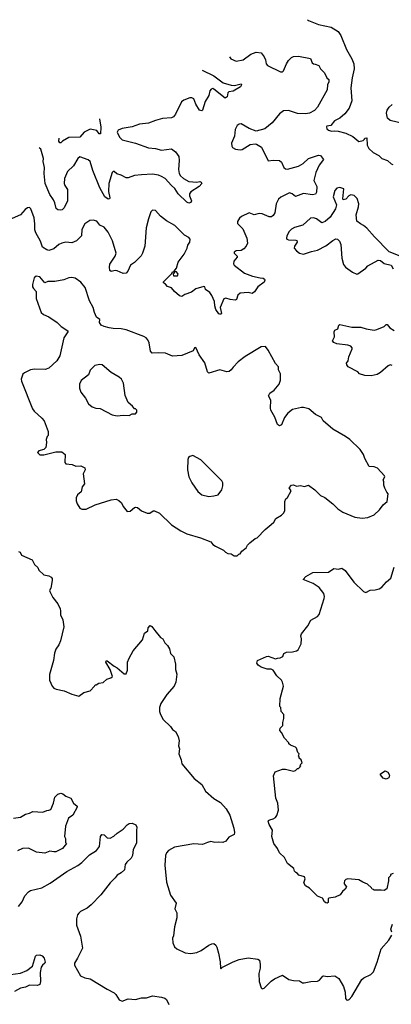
# Model space of a CAD drawing. Extents: x 2239781 to 2394849, y 665654 to 770575.
# Tile 28 of 147: x 2256847 to 2260537, y 720838 to 730612. Entities that reach past the tile are written whole.
import ezdxf

# ---------------------------------------------------------------- set-up
doc = ezdxf.new("R2010")
doc.units = 0

msp = doc.modelspace()

# ---------------------------------------------------------------- linework, layer by layer
at = {"layer": '0CON10XD'}
for points in [[(2259704.2, 730612.1), (2259713.1, 730603.1), (2259815, 730564.4), (2259937.8, 730537.8), (2260009.4, 730495), (2260035.4, 730455), (2260092.5, 730315), (2260144.5, 730225), (2260163.3, 730173.3), (2260167.1, 730125), (2260146.7, 730033.3), (2260136.2, 729935), (2260144.5, 729805), (2260116.9, 729733.1), (2260073.9, 729676.1), (2260025, 729635.8), (2259972.8, 729607.2), (2259936.9, 729563.1), (2259897.5, 729555), (2259891.7, 729548.3), (2259895, 729530), (2259913.3, 729515), (2259944.2, 729504.2), (2259975, 729509.2), (2260010, 729505), (2260085, 729484.2), (2260155, 729453.8), (2260213.6, 729403.6), (2260255.8, 729414.2), (2260270, 729425), (2260275, 729437.5), (2260295, 729440), (2260297, 729367), (2260314.1, 729334.1), (2260357.5, 729295), (2260412.5, 729265), (2260442.5, 729235), (2260500, 729215), (2260535, 729180), (2260550, 729175)], [(2258930.6, 730242.8), (2258943.8, 730225), (2258995, 730200.8), (2259066.8, 730213.2), (2259141.3, 730268.7), (2259195, 730290), (2259242.9, 730282.9), (2259275, 730242.5), (2259286.7, 730215), (2259293.3, 730175), (2259306.1, 730156.1), (2259435, 730093.1), (2259455, 730095.7), (2259467.5, 730105), (2259495, 730173.3), (2259515, 730206.2), (2259544.4, 730235.6), (2259565, 730246.7), (2259615, 730248.8), (2259735, 730227.5), (2259750, 730185), (2259763, 730173), (2259781.7, 730171.7), (2259816.4, 730156.4), (2259832.5, 730125), (2259873.3, 730085), (2259896.2, 730036.2), (2259915, 730017.5), (2259916.2, 729995), (2259903.8, 729965), (2259900, 729915), (2259805, 729743.3), (2259775, 729711.2), (2259724.2, 729685.8), (2259685, 729676), (2259605, 729680), (2259515, 729711.2), (2259465, 729706.2), (2259425, 729676.7), (2259355, 729588), (2259281.3, 729528.7), (2259195, 729504.2), (2259126.7, 729533.3), (2259045, 729578.8), (2259025, 729576.2), (2259005, 729563.3), (2258985, 729522.5), (2258978.6, 729455), (2258950.8, 729385), (2258952, 729355), (2258960, 729345), (2258987.9, 729327.9), (2259035, 729320), (2259055.6, 729324.4), (2259135.9, 729374.1), (2259185, 729381.2), (2259197.7, 729377.7), (2259248.3, 729348.3), (2259315, 729210), (2259365, 729218.8), (2259425, 729213.8), (2259447.3, 729197.3), (2259468, 729145), (2259485, 729130), (2259505, 729129.2), (2259615, 729158.8), (2259660, 729185), (2259715.7, 729234.3), (2259815, 729266.2), (2259835, 729262.5), (2259863.3, 729225), (2259821.7, 729168.3), (2259788, 729095), (2259767.5, 729015), (2259797.5, 728955), (2259795, 728900), (2259785, 728878.8), (2259754.1, 728874.1), (2259665, 728885.7), (2259586.2, 728856.2), (2259553.3, 728885), (2259525, 728894.2), (2259439.7, 728850.3), (2259415, 728831.2), (2259393.1, 728785), (2259378.6, 728695), (2259362.4, 728667.6), (2259345.6, 728654.4), (2259325, 728655.8), (2259254.3, 728684.3), (2259225, 728687.5), (2259175, 728674.2), (2259125, 728693.8), (2259050.3, 728659.7), (2259029.3, 728640.7), (2259010.5, 728609.5), (2259009.5, 728589.5), (2259062.5, 728535), (2259103.2, 728443.2), (2259108.9, 728395), (2259095, 728364), (2259072.1, 728337.9), (2259045, 728322.5), (2258995, 728316.7), (2258977.5, 728305), (2258977.5, 728295), (2259006.2, 728266.2), (2259006.7, 728255), (2258972.9, 728215), (2258967.9, 728187.9), (2258976.2, 728175), (2259077.5, 728095), (2259157.5, 728065), (2259235, 728050.6), (2259265, 728046.9), (2259278.8, 728035), (2259281.2, 728025), (2259272.7, 728007.3), (2259210.3, 727959.7), (2259177.9, 727912.1), (2259155, 727893.3), (2259115, 727903.3), (2259035, 727897.1), (2259012.4, 727877.6), (2258998, 727835), (2258985, 727829.2), (2258935, 727835.8), (2258895, 727848.8), (2258875, 727840), (2258838, 727755), (2258850, 727695), (2258845, 727687.5), (2258835, 727687.5), (2258825, 727692.5), (2258794.2, 727734.2), (2258782.7, 727772.7), (2258780.8, 727815), (2258755.5, 727875.5), (2258733.3, 727905), (2258692.5, 727935), (2258685, 727960), (2258675, 727962.5), (2258595, 727941.2), (2258551.2, 727908.8), (2258485, 727882.5), (2258455, 727863.8), (2258435, 727871.2), (2258383.8, 727915), (2258355, 727950), (2258315, 727963.8), (2258295, 727987.5), (2258275, 728000), (2258275, 728010), (2258358.3, 728091.7), (2258365, 728107.5), (2258380, 728110), (2258380, 728095), (2258370, 728085), (2258375, 728070), (2258415, 728070), (2258420, 728085), (2258415, 728097.5), (2258405, 728107.5), (2258380, 728110), (2258380, 728115), (2258403.8, 728146.2), (2258420, 728205), (2258481.2, 728285), (2258510, 728345), (2258517.1, 728375), (2258535.8, 728405), (2258538, 728435), (2258525, 728450), (2258482.5, 728472.5), (2258388.3, 728568.3), (2258305, 728614), (2258245, 728661.2), (2258195, 728717.5), (2258165, 728720), (2258147.5, 728705), (2258124.3, 728635.7), (2258100.8, 728545), (2258090, 728365), (2258067.5, 728295), (2258053, 728267), (2257987, 728203), (2257948, 728175), (2257919.4, 728115), (2257902.9, 728097.1), (2257875, 728091.5), (2257815, 728117.5), (2257795, 728120.8), (2257754, 728114), (2257742.3, 728122.3), (2257737.5, 728155), (2257743.1, 728185), (2257795.6, 728265), (2257803.5, 728295), (2257768.4, 728418.4), (2257725, 728503.8), (2257685, 728551.2), (2257642.3, 728572.3), (2257613.6, 728613.6), (2257575, 728621.2), (2257541.7, 728618.3), (2257495, 728586.7), (2257465, 728530), (2257458.8, 728465), (2257411.7, 728418.3), (2257365, 728398.5), (2257305, 728402.7), (2257265, 728394.5), (2257235, 728381.1), (2257185, 728338.1), (2257135, 728322.5), (2257117, 728327), (2257074.5, 728354.5), (2257054.5, 728415), (2257006.1, 728495), (2256997.7, 728525), (2256998.5, 728585), (2256990.9, 728645), (2256956.2, 728735), (2256943.6, 728746.4), (2256925, 728743.8), (2256902.6, 728727.4), (2256855, 728674), (2256742.5, 728625)], [(2258656.8, 730112.2), (2258773.8, 730053.8), (2258865.4, 729985.4), (2258945, 729961.5), (2258979.7, 729959.7), (2259045, 729973.8), (2259050, 729965), (2259038.9, 729945), (2258965, 729903.8), (2258923.2, 729896.8), (2258913.1, 729885), (2258906, 729845), (2258887.7, 729832.3), (2258775, 729923.1), (2258765, 729927.5), (2258747.6, 729922.4), (2258735.7, 729905), (2258725, 729858.8), (2258689.5, 729800.5), (2258663.3, 729715), (2258655, 729706.7), (2258631.2, 729715), (2258594.1, 729774.1), (2258575.7, 729825), (2258555, 729837.8), (2258535, 729837.8), (2258475.4, 729814.6), (2258452.6, 729797.4), (2258395, 729673.3), (2258375, 729646.7), (2258355, 729636.2), (2258265, 729630), (2258195, 729611.4), (2258126.6, 729583.4), (2258035, 729575.7), (2257965, 729549.5), (2257865, 729531.9), (2257823.2, 729516.8), (2257814.3, 729495), (2257836.7, 729445), (2257865, 729421.1), (2257995, 729387.1), (2258125, 729340), (2258195, 729333.9), (2258255, 729317.3), (2258355, 729328.8), (2258395, 729300), (2258426, 729255), (2258430, 729215), (2258424.3, 729124.3), (2258430.8, 729085), (2258442.7, 729062.7), (2258473.3, 729035), (2258525, 729005.8), (2258605, 728999.2), (2258635.9, 729005.9), (2258649.5, 728999.5), (2258656.2, 728985), (2258630, 728955), (2258545.7, 728904.3), (2258534.2, 728885), (2258532.5, 728865), (2258553.8, 728815), (2258545, 728797.5), (2258525, 728790), (2258505, 728802), (2258420, 728885), (2258387.5, 728935), (2258355, 728967.5), (2258290, 729035), (2258255, 729057.1), (2258225, 729067.1), (2258165, 729080), (2258055, 729073.5), (2257985.4, 729064.6), (2257925, 729042.2), (2257905, 729040.6), (2257855, 729069.2), (2257812.5, 729082.5), (2257785, 729106.2), (2257775, 729106.7), (2257764, 729095), (2257731.5, 728985), (2257729.4, 728905), (2257742.5, 728845), (2257736.8, 728833.2), (2257725, 728830), (2257693.1, 728855), (2257643.3, 728943.3), (2257573.5, 729113.5), (2257545, 729204), (2257525, 729222.5), (2257445, 729249.2), (2257425, 729234), (2257379.3, 729160.8), (2257320, 729105), (2257292.2, 729035), (2257286.8, 728986.8), (2257294.4, 728965), (2257322.2, 728925), (2257320.8, 728815), (2257286.7, 728745), (2257267.5, 728725), (2257255, 728720), (2257223.9, 728723.9), (2257209.3, 728739.3), (2257196.2, 728795), (2257182.5, 728825), (2257145, 728876.2), (2257100.3, 728985), (2257088.4, 729085), (2257092.5, 729145), (2257080, 729205), (2257084.3, 729235), (2257055.4, 729325.4), (2257039.2, 729340.3)], [(2260676.4, 729576.4), (2260525, 729610), (2260500, 729635), (2260487.5, 729685), (2260496.4, 729713.6), (2260516.7, 729745), (2260545, 729768.8)], [(2257640.3, 729627.1), (2257652.7, 729545), (2257650, 729480), (2257635, 729480), (2257613.6, 729513.6), (2257545, 729523.8), (2257486.7, 729495), (2257445, 729447.1), (2257335, 729441.9), (2257273, 729407), (2257255, 729390), (2257245, 729390), (2257236.4, 729406.4), (2257237.7, 729435)], [(2260625, 728263.8), (2260516.1, 728306.1), (2260368.8, 728455), (2260295, 728541.2), (2260260.7, 728570.7), (2260230, 728585), (2260193.6, 728613.6), (2260186.7, 728675), (2260211.2, 728755), (2260213.3, 728785), (2260196.1, 728836.1), (2260167.3, 728867.3), (2260135, 728874.3), (2260115, 728864.2), (2260085, 728831.2), (2260060, 728825), (2260054.3, 728835), (2260063.6, 728933.6), (2260024.5, 728945.5), (2259995, 728940.8), (2259974.4, 728915), (2259959.4, 728855), (2259993.8, 728775), (2259982.5, 728735), (2259928.5, 728651.5), (2259881.2, 728608.8), (2259845, 728595.7), (2259795, 728634.5), (2259765, 728644.5), (2259735, 728641.5), (2259656.5, 728573.5), (2259575, 728550.6), (2259545, 728534.2), (2259520.7, 728509.3), (2259499.4, 728465), (2259495, 728442.5), (2259498, 728435), (2259515, 728427.8), (2259590, 728425), (2259600, 728420), (2259601.2, 728405), (2259574, 728365), (2259570.8, 728345), (2259595, 728316), (2259624, 728294), (2259665, 728282.9), (2259745, 728310.8), (2259805, 728324), (2259885, 728366), (2259955, 728421.2), (2259985, 728436.2), (2260003.6, 728433.6), (2260023.3, 728415), (2260035, 728380), (2260043.8, 728245), (2260061.7, 728181.7), (2260082.5, 728155), (2260152.5, 728105), (2260195, 728086.7)], [(2260195, 728086.7), (2260205, 728090), (2260282.5, 728145), (2260305, 728167.5), (2260405, 728223.3), (2260430.7, 728220.7), (2260465, 728192.5), (2260535, 728176.7), (2260555, 728140)], [(2259005, 725290), (2259023, 725307), (2259035, 725310), (2259053.6, 725336.4), (2259095, 725370), (2259107.5, 725395), (2259130.7, 725419.3), (2259185, 725462.5), (2259205, 725470), (2259285, 725552.5), (2259345, 725600), (2259370, 725625), (2259390.7, 725659.3), (2259447.5, 725695), (2259467.5, 725715), (2259480, 725735), (2259480.7, 725829.3), (2259490, 725855), (2259505, 725870), (2259542.5, 725935), (2259522.5, 725965), (2259545, 725990), (2259565, 725993.3), (2259595, 725980), (2259633.6, 725986.4), (2259675, 725976.7), (2259715, 725992.5), (2259777.5, 725945), (2259835, 725887.5), (2259875, 725870), (2259957.5, 725805), (2260005, 725756.7), (2260055, 725723.3), (2260175, 725673.8), (2260246.1, 725663.9), (2260305, 725670), (2260365, 725696.2), (2260420, 725745), (2260455, 725797.5), (2260495, 725830), (2260506.7, 725905), (2260491.7, 725921.7), (2260473, 725963), (2260460.7, 725990.7), (2260462.5, 726025), (2260456.7, 726045), (2260472.5, 726075), (2260467.5, 726085), (2260400.7, 726160.7), (2260365, 726173.3), (2260315, 726177.5), (2260273.8, 726255), (2260260, 726295), (2260225.9, 726345.9), (2260125, 726443.3), (2260082.5, 726475), (2259955, 726547.5), (2259860.7, 726630.7), (2259843, 726663), (2259785, 726693.3), (2259718.6, 726748.6), (2259665, 726763.8), (2259645, 726763.8), (2259555, 726743.8), (2259510, 726705), (2259476.4, 726663.6), (2259445, 726590), (2259425, 726582), (2259406.2, 726595), (2259380.8, 726665), (2259340, 726735), (2259335.7, 726755), (2259338.8, 726835), (2259317.5, 726877.5), (2259330, 726905), (2259373.8, 726935), (2259423.8, 726995), (2259435.9, 727034.1), (2259436.7, 727095), (2259416.7, 727135), (2259417.5, 727165), (2259385, 727200), (2259315, 727330), (2259287, 727367), (2259245, 727363.3), (2259085, 727268.8), (2259016.7, 727215), (2258965, 727163.3), (2258946.7, 727135), (2258925, 727120), (2258905, 727116.2), (2258835, 727136), (2258725, 727102.5), (2258712.5, 727115), (2258685.7, 727205.7), (2258628, 727285), (2258595, 727357.5), (2258582.5, 727355), (2258570, 727325), (2258455, 727278.8), (2258365, 727273.3), (2258295, 727301.2), (2258225, 727306), (2258160.7, 727300.7), (2258145, 727320), (2258131.2, 727405), (2258120, 727435), (2258101.2, 727455), (2258078, 727468), (2257905, 727532), (2257855, 727543.8), (2257775, 727546.2), (2257735, 727553.8), (2257685, 727566.2), (2257655, 727581.2), (2257640, 727605), (2257643.8, 727635), (2257610.2, 727660.2), (2257589.1, 727705), (2257575.8, 727755), (2257539.7, 727819.7), (2257496.7, 727955), (2257455, 728007.5), (2257397.5, 728045), (2257365, 728053.8), (2257335, 728050.8), (2257285, 728030.6), (2257195, 728011.5), (2257125, 728012.9), (2257095, 728001.2), (2257045, 728060.8), (2257010, 728065), (2256991.7, 728048.3), (2256974, 727985), (2256975, 727960), (2256982.7, 727942.7), (2257008.8, 727915), (2257010, 727845), (2257061.2, 727705), (2257083.3, 727685), (2257135, 727661.4), (2257217.4, 727607.4), (2257258.8, 727565), (2257326, 727525), (2257326, 727515), (2257284.3, 727455), (2257245.9, 727274.1), (2257216.7, 727225), (2257137, 727153), (2257100.5, 727139.5), (2256995, 727144.3), (2256955, 727136), (2256893.9, 727106.1), (2256878.3, 727091.7), (2256861.2, 727045), (2256863.8, 727025), (2256975, 726747.5), (2256990, 726725), (2257067.7, 726657.7), (2257090.5, 726630.5), (2257130, 726525), (2257130, 726485), (2257120, 726475), (2257110, 726445), (2257113.8, 726415), (2257106.7, 726365), (2257085, 726346.2), (2257036.4, 726333.6), (2257022.5, 726315), (2257045, 726292.5), (2257085, 726293.3), (2257205, 726323.8), (2257265, 726322.5), (2257297, 726297), (2257293.3, 726215), (2257303.8, 726203.8), (2257366.4, 726196.4), (2257405, 726180), (2257455, 726182.5), (2257493, 726163), (2257496.7, 726145), (2257476.7, 726105), (2257490, 726005), (2257466.7, 725975), (2257457.5, 725925), (2257420, 725895), (2257407.5, 725865), (2257407.5, 725835), (2257417.5, 725805), (2257445, 725762.5), (2257465, 725752.5), (2257505, 725753.3), (2257595, 725796.2), (2257755, 725846), (2257805, 725852), (2257830.5, 725840.5), (2257855.9, 725815.9), (2257875, 725780), (2257915, 725730), (2257945, 725732.5), (2257985, 725770), (2257995, 725772.5), (2258015, 725770), (2258055, 725737.5), (2258113.9, 725713.9), (2258140, 725715), (2258173, 725737), (2258185, 725737.5), (2258235, 725712.5), (2258355, 725597.5), (2258446.4, 725536.4), (2258505, 725506.7), (2258643, 725467), (2258745, 725427.5), (2258763.6, 725403.6), (2258790, 725385), (2258870, 725345), (2258890, 725325), (2258913, 725313), (2258945, 725310), (2258975, 725290), (2259005, 725290)], [(2260545, 727180.8), (2260525, 727185.8), (2260505, 727176.2), (2260429.1, 727110.9), (2260395, 727090.6), (2260335, 727077.1), (2260275, 727080), (2260220, 727095), (2260205, 727117.5), (2260107, 727167), (2260093.3, 727185), (2260093, 727203), (2260106.7, 727225), (2260116, 727264), (2260146.7, 727345), (2260146.7, 727355), (2260135, 727370), (2260105, 727381.2), (2259995, 727394), (2259965, 727406.7), (2259953.6, 727423.6), (2259973.3, 727465), (2259967.5, 727515), (2259975, 727530), (2260006.7, 727543.3), (2260015, 727580), (2260025, 727586.7), (2260145, 727560), (2260235, 727560), (2260286.1, 727543.9), (2260365, 727530.8), (2260393.9, 727536.1), (2260463.9, 727566.1), (2260485, 727587.5), (2260495, 727587.5), (2260522.3, 727552.3), (2260565, 727526)], [(2257815, 726681.2), (2257875, 726687.5), (2257935, 726682.5), (2257965, 726700), (2257995, 726700), (2258010, 726715), (2258010, 726735), (2257995, 726750), (2257985, 726750), (2257967.5, 726775), (2257922.5, 726812.5), (2257893, 726883), (2257877.5, 727005), (2257858.1, 727045), (2257835.8, 727065), (2257755, 727109.6), (2257665, 727184.4), (2257640.9, 727189.1), (2257592.2, 727177.8), (2257547.1, 727132.9), (2257530, 727085), (2257458.2, 727031.8), (2257440, 726995), (2257441.1, 726955), (2257453.2, 726913.2), (2257500, 726855), (2257529.3, 726799.3), (2257565, 726768.9), (2257604.2, 726755.8), (2257645, 726752.9), (2257765, 726688.8), (2257815, 726681.2)], [(2258725, 725880), (2258775, 725884.4), (2258816.7, 725895), (2258853.8, 725945), (2258864, 725985), (2258862, 726015), (2258853.8, 726035), (2258645, 726243.3), (2258565, 726287.5), (2258535, 726277.5), (2258522.5, 726265), (2258517.5, 726245), (2258514.2, 726145), (2258525.8, 726075), (2258554.2, 726015), (2258615, 725930), (2258655, 725895.8), (2258725, 725880)], [(2256835, 725332.5), (2256850, 725325), (2256865, 725297.5), (2256969.3, 725249.3), (2256992.5, 725205), (2257027.5, 725175), (2257037, 725147), (2257085, 725102.5), (2257135, 725092.5), (2257159.3, 725079.3), (2257170, 725065), (2257170, 725045), (2257155, 724970), (2257143.9, 724946.1), (2257146.2, 724935), (2257177.1, 724875), (2257225, 724813.8), (2257248, 724765), (2257253.3, 724745), (2257251.2, 724705), (2257276.2, 724655), (2257286, 724585), (2257252, 724445), (2257236, 724405), (2257205.5, 724364.5), (2257191.4, 724325), (2257180.8, 724249.2), (2257142.7, 724112.7), (2257144.2, 724055), (2257168.8, 723995), (2257186.7, 723975), (2257207.5, 723965), (2257288.3, 723948.3), (2257365.9, 723915.9), (2257435, 723896.7), (2257485, 723932.5), (2257545, 723950), (2257590, 723995), (2257595, 724010), (2257605, 724010), (2257633, 724027), (2257677, 724033), (2257713, 724067), (2257751.7, 724078.3), (2257768.3, 724091.7), (2257745, 724162.5), (2257703.3, 724235), (2257705, 724247.5), (2257715, 724246.7), (2257785, 724194), (2257815, 724178.8), (2257885, 724118.8), (2257905, 724117.5), (2257918, 724155), (2257916.7, 724235), (2257933.3, 724275), (2257973.9, 724346.1), (2258065, 724457.5), (2258086.4, 724523.6), (2258117.5, 724545), (2258122.5, 724575), (2258143, 724597), (2258159.3, 724589.3), (2258189.5, 724549.5)], [(2260555, 722137.5), (2260530, 722125), (2260527, 722113), (2260510, 722095), (2260510, 722065), (2260492.5, 721985), (2260465, 721967.5), (2260435, 721972.5), (2260365, 721970), (2260358.3, 721978.3), (2260345, 721980), (2260340, 721995), (2260300.7, 722030.7), (2260255, 722048.8), (2260214.1, 722074.1), (2260105, 722082.5), (2260085, 722077.5), (2260073.3, 722065), (2260070, 722045), (2260070, 722035), (2260090, 722005), (2260079.5, 721980.5), (2260050.7, 721959.3), (2260030, 721925), (2259979.3, 721900.7), (2259917.5, 721892.5), (2259910, 721885), (2259910.5, 721849.5), (2259898.6, 721841.4), (2259885, 721844.2), (2259872, 721855), (2259853, 721893), (2259805, 721910), (2259725, 721990), (2259683.3, 722015), (2259667.5, 722045), (2259682.5, 722085), (2259673, 722103), (2259619.3, 722119.3), (2259605, 722137.5), (2259590, 722145), (2259575, 722160), (2259567.5, 722185), (2259504.2, 722234.2), (2259476.7, 722295), (2259425, 722342.5), (2259407.5, 722385), (2259371.2, 722435), (2259351.2, 722505), (2259356.7, 722565), (2259322.4, 722622.4), (2259314, 722655), (2259318, 722662), (2259329.5, 722670.5), (2259365, 722678), (2259387.7, 722692.3), (2259399.5, 722710.5), (2259416.2, 722765), (2259410, 722835), (2259391.2, 722885), (2259366.7, 723105), (2259383, 723147), (2259455, 723172.5), (2259485, 723172.5), (2259565, 723152.5), (2259585, 723160), (2259605, 723180), (2259615, 723180), (2259628.3, 723191.7), (2259637.5, 723205), (2259630, 723215), (2259650, 723235), (2259640, 723265), (2259621.7, 723281.7), (2259620, 723295), (2259610, 723305), (2259618.3, 723311.7), (2259620, 723325), (2259608.3, 723338.3), (2259595, 723380), (2259585, 723390), (2259535, 723410), (2259520, 723425), (2259520, 723435), (2259475, 723480), (2259447, 723537), (2259430, 723555), (2259431.7, 723578.3), (2259460, 723605), (2259460, 723635), (2259470, 723675), (2259470, 723715), (2259443, 723743), (2259440, 723785), (2259430, 723795), (2259432.5, 723875), (2259466.7, 723995), (2259457, 724037), (2259447.5, 724055), (2259399.5, 724099.5), (2259363.6, 724153.6), (2259345, 724163.3), (2259305, 724166.2), (2259244.1, 724184.1), (2259215, 724203.3), (2259200, 724225), (2259209.3, 724250.7), (2259298.3, 724291.7), (2259315, 724294.2), (2259385, 724268.8), (2259407.5, 724272.5), (2259433.3, 724276.7), (2259460, 724290), (2259470.7, 724319.3), (2259495, 724333.3), (2259555, 724336.7), (2259595, 724346.7), (2259611.7, 724358.3), (2259640, 724415), (2259643.3, 724465), (2259638.8, 724495), (2259643.8, 724515), (2259706.2, 724595), (2259738.8, 724651.2), (2259805, 724686.7), (2259821.7, 724708.3), (2259869.2, 724865), (2259872, 724885), (2259865, 724917.5), (2259818.8, 724975), (2259760, 725015), (2259660, 725055), (2259687.5, 725085), (2259757, 725123), (2259913, 725127), (2259965, 725162.5), (2260013, 725157), (2260045, 725166.2), (2260076.7, 725145), (2260165, 725027.5), (2260260, 724935), (2260285, 724927.5), (2260325, 724950), (2260375, 724953.3), (2260415, 724963.8), (2260441.2, 724978.8), (2260488.8, 725031.2), (2260532.3, 725067.7), (2260565, 725176.2)], [(2258189.5, 724549.5), (2258245, 724477.5), (2258267.5, 724465), (2258287, 724427), (2258315, 724400), (2258332.5, 724365), (2258345, 724320), (2258377.7, 724287.7), (2258394, 724215), (2258395, 724160), (2258406.7, 724115), (2258396.7, 724035), (2258380, 723995), (2258308.3, 723911.7), (2258248, 723825), (2258236, 723785), (2258236.1, 723743.9), (2258244.3, 723715), (2258270.8, 723665), (2258343.8, 723595), (2258365, 723566.7), (2258395, 723547.5), (2258420, 723495), (2258428.8, 723455), (2258424, 723405), (2258433.9, 723373.9), (2258426, 723325), (2258450, 723265), (2258456.4, 723226.4), (2258580.3, 723080.3), (2258655, 723020), (2258690, 722955), (2258775, 722881.2), (2258841.4, 722841.4), (2258896.8, 722776.8), (2258934, 722715), (2258973.3, 722585), (2258980, 722545), (2258975, 722522.5), (2258923.9, 722496.1), (2258893, 722457), (2258865, 722442.5), (2258825, 722447.5), (2258785, 722443.3), (2258745, 722452.5), (2258710, 722445), (2258663, 722423), (2258575, 722430), (2258385, 722396.2), (2258324.1, 722365.9), (2258305, 722342.5), (2258294, 722315), (2258287.7, 722217.7), (2258305, 722050), (2258345, 721922.5), (2258401.7, 721841.7), (2258388, 721785), (2258406.2, 721745), (2258406.1, 721696.1), (2258383.9, 721606.1), (2258373, 721517), (2258363.3, 721495), (2258367, 721447), (2258385, 721407.5), (2258407.7, 721387.7), (2258488.3, 721348.3), (2258545, 721340.6), (2258605, 721352.2), (2258647, 721373), (2258725, 721426), (2258755, 721438.8), (2258775, 721440), (2258793.3, 721425), (2258803.3, 721405), (2258822, 721345), (2258838.8, 721258.8), (2258840, 721195), (2258845, 721190), (2258860, 721205), (2258965, 721258), (2259025, 721281.2), (2259115, 721300), (2259210, 721285), (2259227.5, 721275), (2259233.6, 721233.6), (2259233.6, 721196.4), (2259222, 721145), (2259223.8, 721065), (2259245, 721000), (2259255, 720990), (2259275, 720996.7), (2259342.4, 721067.6), (2259375, 721092), (2259455, 721126), (2259517.5, 721085), (2259565, 721074), (2259625, 721070), (2259655, 721052.5), (2259671.2, 721051.2), (2259736.4, 721063.6), (2259805, 721066.7), (2259825, 721076), (2259855, 721117.5), (2259865, 721121.2), (2259900, 721115), (2259975, 721121.1), (2260015.7, 721095), (2260061.4, 721015), (2260077.7, 720957.7), (2260080, 720895), (2260091.7, 720881.7), (2260105, 720880), (2260117.5, 720885), (2260143.3, 720915), (2260245, 721083.3), (2260265, 721101.2), (2260332.5, 721135), (2260358.3, 721161.7), (2260396.2, 721255), (2260435, 721387.5), (2260513.3, 721475), (2260543.3, 721525)], [(2260485, 723073.3), (2260455, 723082.5), (2260430, 723115), (2260430, 723125), (2260475, 723154.2), (2260500.9, 723140.9), (2260517, 723113), (2260512.5, 723085), (2260485, 723073.3)], [(2256785, 722686.5), (2256855, 722695.8), (2256905, 722725.8), (2256945, 722736.2), (2256977.7, 722752.3), (2257076.4, 722743.6), (2257115, 722762.5), (2257136.4, 722763.6), (2257155, 722772.5), (2257183.3, 722835), (2257195.9, 722894.1), (2257225, 722923.3), (2257255, 722933.3), (2257275, 722927.5), (2257304, 722904), (2257353.9, 722883.9), (2257380, 722835), (2257416.1, 722806.1), (2257416.4, 722793.6), (2257373, 722717), (2257330, 722685), (2257302.5, 722605), (2257292.5, 722505), (2257300, 722485), (2257300, 722445), (2257310, 722435), (2257270, 722385), (2257205, 722352.5), (2257185, 722350), (2257145, 722357.5), (2257095, 722337.5), (2257015, 722346.7), (2256935, 722388.8), (2256875, 722383.3), (2256825, 722360)], [(2256835, 721810), (2256872.5, 721855), (2256896.2, 721915), (2256934.2, 721955.8), (2256955, 721966.7), (2257065, 721994.2), (2257149.4, 722040.6), (2257313.4, 722156.6), (2257423.3, 722215), (2257463.3, 722245), (2257538.6, 722321.4), (2257610, 722365), (2257638, 722405), (2257648, 722505), (2257662.5, 722525), (2257685, 722521.2), (2257715, 722490), (2257745, 722488), (2257783, 722507), (2257813.2, 722536.8), (2257874.2, 722575.8), (2257915, 722620), (2257935, 722633.3), (2257965, 722637.5), (2258000, 722620), (2258011.2, 722595), (2258006.1, 722563.9), (2258007.5, 722437.5), (2257974, 722375), (2257965.7, 722315), (2257955, 722290), (2257910.3, 722249.7), (2257893.8, 722225), (2257886.2, 722173.8), (2257855, 722142.5), (2257815, 722120), (2257795, 722092.5), (2257743.3, 722045), (2257653.8, 721925), (2257555, 721824), (2257515, 721792), (2257451.7, 721758.3), (2257435, 721743.3), (2257421.2, 721725), (2257410, 721685), (2257410, 721625), (2257450.8, 721515), (2257470, 721395), (2257422, 721295), (2257390, 721245), (2257391.2, 721225), (2257451.2, 721121.2), (2257495, 721100.8), (2257545, 721090.8), (2257716.7, 720986.7), (2257785, 720952), (2257802.5, 720935), (2257833, 720883), (2257865, 720870), (2257925, 720891.2), (2257995, 720886), (2258055, 720902.9), (2258105, 720900.6), (2258165, 720922), (2258255, 720909.2), (2258287.7, 720897.7), (2258303.3, 720885), (2258326.7, 720835)], [(2260543, 721553), (2260533.3, 721585), (2260546.7, 721635)], [(2256755, 721132.7), (2256855, 721145.4), (2256918, 721175), (2256974, 721216), (2257003.1, 721316.9), (2257015, 721325.5), (2257045, 721330), (2257070.5, 721320.5), (2257091.2, 721295), (2257101.2, 721255), (2257096.7, 721245), (2257072.1, 721227.9), (2257059.4, 721205), (2257050, 721155), (2257051.8, 721065), (2257045, 721034), (2257025, 721024.3), (2256942.8, 721027.2), (2256905, 721008), (2256855, 720998.9), (2256795.7, 720964.3)]]:
    msp.add_lwpolyline(points, dxfattribs=at)

doc.saveas('drawing.dxf')
